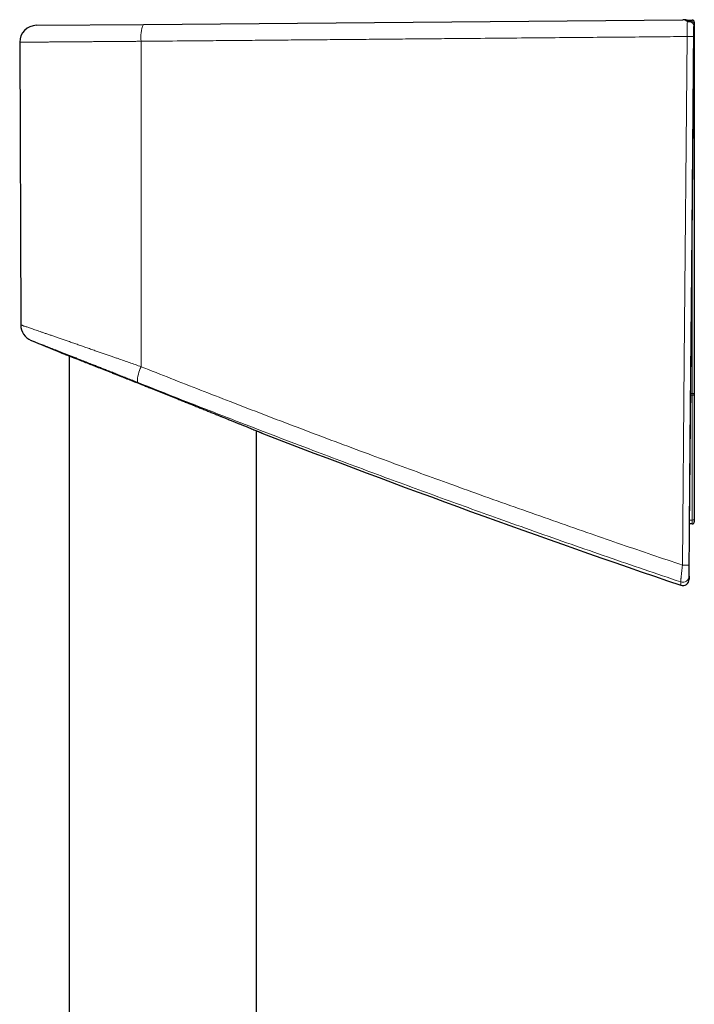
# Model space of a CAD drawing. Header units: millimetres. Extents: x 8 to 778, y 12 to 1829.
# Tile 201 of 256: x 134 to 198, y 1736 to 1829. Entities that reach past the tile are written whole.
import ezdxf

# ---------------------------------------------------------------- set-up
doc = ezdxf.new("R2010")
doc.units = ezdxf.units.MM

msp = doc.modelspace()

# ---------------------------------------------------------------- linework, layer by layer
at = {"color": 7, "linetype": 'Continuous', "lineweight": 30}
for p, q in [((145.544, 1828.621), (196.775, 1829.068)), ((196.775, 1829.068), (196.779, 1829.068)), ((197.189, 1829.017), (197.672, 1829.023)), ((197.875, 1828.823), (197.875, 1826.673)), ((135.372, 1828.532), (145.544, 1828.621)), ((133.786, 1826.926), (133.88, 1800.075)), ((197.875, 1826.673), (197.875, 1826.273)), ((197.875, 1826.273), (197.875, 1793.545)), ((137.654, 1797.451), (137.654, 1797.451)), ((138.475, 1797.13), (138.475, 1504.897)), ((197.875, 1793.545), (197.875, 1793.462)), ((197.875, 1793.462), (197.875, 1781.59)), ((156.275, 1505.028), (156.275, 1790.016)), ((156.799, 1789.802), (156.799, 1789.802)), ((197.675, 1781.173), (197.426, 1781.173)), ((197.875, 1781.59), (197.875, 1781.373)), ((197.382, 1775.903), (197.393, 1777.17))]:
    msp.add_line(p, q, dxfattribs=at)
at = {"color": 8, "linetype": 'Continuous', "lineweight": 0}
for p, q in [((197.663, 1828.823), (197.636, 1828.822)), ((197.875, 1828.823), (197.663, 1828.823)), ((197.663, 1828.803), (197.663, 1828.823)), ((145.315, 1827.015), (145.331, 1796.099)), ((197.875, 1826.673), (197.824, 1826.673)), ((197.675, 1793.545), (197.675, 1809.765)), ((197.675, 1793.407), (197.532, 1793.406)), ((197.533, 1793.544), (197.675, 1793.545)), ((197.675, 1793.407), (197.675, 1793.545)), ((197.675, 1781.535), (197.675, 1793.407)), ((197.429, 1781.535), (197.675, 1781.535))]:
    msp.add_line(p, q, dxfattribs=at)
at = {"color": 7, "linetype": 'Continuous', "lineweight": 30, "flags": 128}
msp.add_lwpolyline([(197.405, 1778.795), (197.423, 1780.832), (197.494, 1788.977), (197.636, 1805.267), (197.836, 1828.263)], dxfattribs=at)
at = {"color": 8, "linetype": 'Continuous', "lineweight": 0, "flags": 128}
for points in [[(196.754, 1777.247), (196.923, 1796.637), (197.193, 1827.467)], [(197.829, 1827.463), (197.66, 1808.073), (197.391, 1777.244)], [(197.675, 1793.407), (197.714, 1793.408), (197.752, 1793.411), (197.786, 1793.416), (197.817, 1793.423), (197.841, 1793.431), (197.86, 1793.441), (197.871, 1793.451), (197.875, 1793.462)], [(197.675, 1781.535), (197.714, 1781.536), (197.752, 1781.539), (197.786, 1781.545), (197.817, 1781.551), (197.841, 1781.56), (197.86, 1781.569), (197.871, 1781.58), (197.875, 1781.59)]]:
    msp.add_lwpolyline(points, dxfattribs=at)
at = {"color": 8, "linetype": 'Continuous', "lineweight": 0}
for centre, radius, start, end in [((198.5, 1828.883), 0.839, 170.40013, 184.09807), ((148.185, 1827.426), 2.899, 155.65546, 188.13964), ((197.715, 1868.879), 41.416, 269.27694, 270.15744), ((197.826, 1817.252), 9.021, 89.69108, 90.04636), ((147.954, 1794.689), 2.978, 151.72361, 181.30059), ((197.725, 1739.421), 54.124, 89.84121, 90.05293), ((197.276, 1818.626), 41.383, 269.27647, 270.15833), ((196.782, 1776.222), 0.6, 251.23748, 359.47075)]:
    msp.add_arc(centre, radius, start, end, dxfattribs=at)
at = {"color": 7, "linetype": 'Continuous', "lineweight": 30}
for centre, radius, start, end in [((197.675, 1828.823), 0.2, 0, 90.7), ((135.386, 1826.932), 1.6, 90.5, 180.20007), ((197.675, 1826.673), 0.2, 317.73372, 0), ((135.48, 1800.081), 1.6, 180.22774, 247.55207), ((518.226, 2722.203), 1000, 247.458223, 247.630637), ((518.226, 2722.203), 1000, 248.812483, 251.238071), ((197.675, 1781.373), 0.2, 270, 0), ((196.782, 1775.908), 0.6, 251.21859, 359.91364)]:
    msp.add_arc(centre, radius, start, end, dxfattribs=at)
at = {"color": 8, "linetype": 'Continuous', "lineweight": 0}
msp.add_ellipse((197.675, 1781.673), major_axis=(0, 0.5), ratio=0.001, start_param=3.141593, end_param=4.433488, dxfattribs=at)
for points, knots in [([(197.216, 1828.895), (197.192, 1828.914), (197.145, 1828.951), (197.072, 1828.994), (196.998, 1829.028), (196.923, 1829.052), (196.848, 1829.066), (196.8, 1829.067), (196.775, 1829.068)], [0, 0, 0, 0, 0.167229, 0.334465, 0.504978, 0.675496, 0.83742, 1, 1, 1, 1]), ([(197.193, 1827.467), (197.193, 1827.526), (197.193, 1827.646), (197.194, 1827.824), (197.196, 1827.997), (197.198, 1828.163), (197.2, 1828.321), (197.203, 1828.468), (197.206, 1828.602), (197.209, 1828.722), (197.212, 1828.821), (197.215, 1828.872), (197.216, 1828.895)], [0, 0, 0, 0, 0.10193, 0.204183, 0.306113, 0.408038, 0.510287, 0.612212, 0.714125, 0.816362, 0.918275, 1, 1, 1, 1]), ([(197.838, 1828.434), (197.838, 1828.418), (197.837, 1828.388), (197.837, 1828.313), (197.836, 1828.214), (197.835, 1828.091), (197.833, 1827.95), (197.832, 1827.796), (197.83, 1827.632), (197.83, 1827.52), (197.829, 1827.463)], [0, 0, 0, 0, 0.116633, 0.233266, 0.361069, 0.488871, 0.616654, 0.744436, 0.872218, 1, 1, 1, 1]), ([(145.315, 1827.015), (145.183, 1827.014), (144.919, 1827.012), (144.525, 1827.009), (144.133, 1827.006), (143.743, 1827.003), (143.355, 1827), (142.97, 1826.997), (142.588, 1826.994), (142.215, 1826.991), (141.853, 1826.988), (141.5, 1826.986), (141.152, 1826.983), (140.734, 1826.98), (140.251, 1826.976), (139.729, 1826.972), (139.239, 1826.968), (138.781, 1826.965), (138.387, 1826.962), (138.053, 1826.959), (137.775, 1826.957), (137.504, 1826.955), (137.183, 1826.952), (136.82, 1826.95), (136.44, 1826.947), (136.093, 1826.944), (135.779, 1826.942), (135.519, 1826.94), (135.305, 1826.938), (135.131, 1826.937), (134.968, 1826.935), (134.781, 1826.934), (134.579, 1826.932), (134.383, 1826.931), (134.219, 1826.93), (134.085, 1826.929), (133.978, 1826.928), (133.897, 1826.927), (133.838, 1826.927), (133.801, 1826.926), (133.785, 1826.926), (133.787, 1826.926), (133.788, 1826.926)], [0, 0, 0, 0, 0.020789, 0.041597, 0.062505, 0.083414, 0.104396, 0.125379, 0.146464, 0.167569, 0.187684, 0.207799, 0.22798, 0.248161, 0.28152, 0.314955, 0.345014, 0.375127, 0.405392, 0.425507, 0.445622, 0.465802, 0.485983, 0.519343, 0.552777, 0.582836, 0.61295, 0.643214, 0.663328, 0.683443, 0.703623, 0.723803, 0.757162, 0.790595, 0.820653, 0.850766, 0.881029, 0.908546, 0.936062, 0.963748, 0.991435, 1, 1, 1, 1]), ([(197.193, 1827.467), (196.34, 1827.459), (194.423, 1827.442), (191.443, 1827.416), (188.251, 1827.389), (185.061, 1827.361), (181.789, 1827.332), (178.436, 1827.303), (175.383, 1827.277), (172.713, 1827.253), (170.425, 1827.234), (168.138, 1827.214), (165.852, 1827.194), (163.567, 1827.174), (161.282, 1827.154), (158.998, 1827.134), (156.714, 1827.114), (154.432, 1827.094), (151.771, 1827.071), (148.731, 1827.045), (146.454, 1827.025), (145.315, 1827.015)], [0, 0, 0, 0, 0.049097, 0.110407, 0.171722, 0.233038, 0.294359, 0.360468, 0.426579, 0.470658, 0.514738, 0.558823, 0.602909, 0.647011, 0.691114, 0.735234, 0.779354, 0.823479, 0.867605, 0.933801, 1, 1, 1, 1]), ([(133.882, 1800.075), (133.882, 1800.075), (133.88, 1800.075), (133.9, 1800.069), (133.94, 1800.055), (134.002, 1800.033), (134.086, 1800.005), (134.191, 1799.969), (134.317, 1799.925), (134.462, 1799.875), (134.626, 1799.819), (134.807, 1799.757), (135.007, 1799.688), (135.227, 1799.613), (135.465, 1799.531), (135.722, 1799.442), (135.997, 1799.347), (136.29, 1799.246), (136.601, 1799.139), (136.929, 1799.026), (137.273, 1798.907), (137.634, 1798.782), (138.011, 1798.652), (138.403, 1798.516), (138.809, 1798.375), (139.225, 1798.231), (139.648, 1798.084), (140.077, 1797.935), (140.518, 1797.782), (140.939, 1797.635), (141.339, 1797.496), (141.714, 1797.365), (142.095, 1797.232), (142.46, 1797.105), (142.808, 1796.983), (143.206, 1796.844), (143.676, 1796.68), (144.222, 1796.488), (144.774, 1796.295), (145.145, 1796.165), (145.331, 1796.099)], [0, 0, 0, 0, 0.012875, 0.039757, 0.066825, 0.093894, 0.121249, 0.148604, 0.176153, 0.203702, 0.230392, 0.257083, 0.283948, 0.310813, 0.337943, 0.365074, 0.39238, 0.419686, 0.447243, 0.4748, 0.502532, 0.530265, 0.558262, 0.586258, 0.61443, 0.642602, 0.669942, 0.697282, 0.724776, 0.752271, 0.774469, 0.796668, 0.818945, 0.841223, 0.859901, 0.87859, 0.908846, 0.939174, 0.969551, 1, 1, 1, 1]), ([(144.977, 1794.621), (144.814, 1794.686), (144.487, 1794.816), (144.001, 1795.009), (143.518, 1795.201), (143.047, 1795.388), (142.588, 1795.571), (142.159, 1795.74), (141.753, 1795.901), (141.37, 1796.052), (140.993, 1796.202), (140.566, 1796.37), (140.096, 1796.555), (139.633, 1796.737), (139.228, 1796.897), (138.876, 1797.035), (138.534, 1797.17), (138.202, 1797.3), (137.881, 1797.426), (137.572, 1797.547), (137.276, 1797.663), (137, 1797.771), (136.743, 1797.871), (136.504, 1797.965), (136.279, 1798.052), (136.069, 1798.135), (135.873, 1798.211), (135.693, 1798.281), (135.529, 1798.345), (135.383, 1798.402), (135.256, 1798.452), (135.146, 1798.494), (135.054, 1798.53), (134.979, 1798.56), (134.922, 1798.582), (134.885, 1798.596), (134.867, 1798.603), (134.868, 1798.603), (134.869, 1798.603)], [0, 0, 0, 0, 0.030462, 0.06097, 0.091572, 0.122223, 0.151468, 0.180756, 0.206584, 0.232412, 0.258362, 0.284312, 0.32174, 0.359265, 0.38678, 0.414335, 0.44212, 0.469906, 0.497865, 0.525824, 0.554031, 0.582286, 0.60882, 0.635395, 0.662205, 0.689014, 0.716001, 0.742987, 0.770225, 0.797511, 0.824155, 0.850844, 0.877794, 0.904744, 0.931888, 0.959031, 0.986449, 1, 1, 1, 1]), ([(145.331, 1796.099), (146.269, 1795.728), (148.143, 1794.985), (150.962, 1793.88), (153.903, 1792.736), (156.968, 1791.556), (160.157, 1790.341), (163.352, 1789.135), (166.434, 1787.984), (169.403, 1786.886), (172.257, 1785.839), (175.237, 1784.757), (178.344, 1783.639), (181.578, 1782.488), (184.817, 1781.347), (187.943, 1780.257), (190.955, 1779.218), (193.852, 1778.227), (195.787, 1777.574), (196.754, 1777.247)], [0, 0, 0, 0, 0.055469, 0.110938, 0.166407, 0.228835, 0.291265, 0.353695, 0.416124, 0.4716, 0.527077, 0.582553, 0.645123, 0.707694, 0.770265, 0.832835, 0.888556, 0.944278, 1, 1, 1, 1]), ([(196.589, 1775.654), (195.429, 1776.046), (193.11, 1776.832), (189.637, 1778.026), (186.169, 1779.23), (182.708, 1780.447), (179.443, 1781.606), (176.375, 1782.708), (173.502, 1783.749), (170.635, 1784.798), (167.773, 1785.854), (164.918, 1786.917), (161.871, 1788.062), (158.634, 1789.291), (155.208, 1790.606), (151.79, 1791.932), (148.379, 1793.269), (146.111, 1794.17), (144.977, 1794.621)], [0, 0, 0, 0, 0.0665676, 0.1331373, 0.1997079, 0.2662777, 0.3328453, 0.3883578, 0.4438707, 0.4993833, 0.5548185, 0.6102541, 0.6656894, 0.7325501, 0.7994129, 0.8662764, 0.9331393, 1, 1, 1, 1]), ([(196.589, 1775.654), (196.588, 1775.659), (196.587, 1775.668), (196.588, 1775.704), (196.59, 1775.743), (196.594, 1775.793), (196.599, 1775.855), (196.605, 1775.927), (196.613, 1776.01), (196.623, 1776.103), (196.633, 1776.206), (196.645, 1776.317), (196.658, 1776.436), (196.673, 1776.563), (196.688, 1776.694), (196.703, 1776.828), (196.719, 1776.964), (196.736, 1777.104), (196.748, 1777.199), (196.754, 1777.247)], [0, 0, 0, 0, 0.086975, 0.140718, 0.194461, 0.249785, 0.305109, 0.361338, 0.417567, 0.47557, 0.533573, 0.591272, 0.648972, 0.70851, 0.768049, 0.825181, 0.882313, 0.941156, 1, 1, 1, 1]), ([(197.391, 1777.244), (197.39, 1777.184), (197.389, 1777.063), (197.388, 1776.887), (197.386, 1776.719), (197.385, 1776.571), (197.384, 1776.442), (197.383, 1776.342), (197.383, 1776.27), (197.382, 1776.227), (197.382, 1776.22), (197.382, 1776.216)], [0, 0, 0, 0, 0.1160434, 0.2353675, 0.3514429, 0.4711252, 0.5829852, 0.6984421, 0.804593, 0.9140397, 1, 1, 1, 1]), ([(196.589, 1775.34), (196.589, 1775.341), (196.589, 1775.343), (196.589, 1775.372), (196.589, 1775.434), (196.589, 1775.525), (196.589, 1775.611), (196.589, 1775.654)], [0, 0, 0, 0, 0.125268, 0.343923, 0.562578, 0.781289, 1, 1, 1, 1])]:
    msp.add_open_spline(points, degree=3, knots=knots, dxfattribs=at)
at = {"color": 7, "linetype": 'Continuous', "lineweight": 30}
for points, knots in [([(197.618, 1828.835), (197.607, 1828.842), (197.565, 1828.869), (197.49, 1828.907), (197.392, 1828.951), (197.291, 1828.988), (197.186, 1829.019), (197.077, 1829.043), (196.967, 1829.059), (196.871, 1829.067), (196.812, 1829.067), (196.79, 1829.067)], [0, 0, 0, 0, 0.045145, 0.164284, 0.285023, 0.407988, 0.53543, 0.664327, 0.793111, 0.922032, 1, 1, 1, 1]), ([(197.216, 1828.895), (197.218, 1828.896), (197.25, 1828.902), (197.311, 1828.91), (197.401, 1828.909), (197.492, 1828.893), (197.578, 1828.861), (197.655, 1828.815), (197.719, 1828.757), (197.772, 1828.688), (197.809, 1828.61), (197.834, 1828.525), (197.836, 1828.464), (197.838, 1828.434)], [0, 0, 0, 0, 0.007748, 0.09964, 0.193485, 0.296452, 0.402263, 0.502239, 0.604927, 0.702301, 0.802328, 0.899731, 1, 1, 1, 1]), ([(197.836, 1828.263), (197.836, 1828.286), (197.837, 1828.335), (197.837, 1828.392), (197.838, 1828.424), (197.838, 1828.434)], [0, 0, 0, 0, 0.405877, 0.822432, 1, 1, 1, 1]), ([(137.65, 1797.453), (137.649, 1797.453), (137.648, 1797.454), (137.663, 1797.448), (137.694, 1797.436), (137.741, 1797.418), (137.801, 1797.394), (137.875, 1797.365), (137.963, 1797.331), (138.066, 1797.29), (138.182, 1797.245), (138.314, 1797.193), (138.459, 1797.136), (138.613, 1797.076), (138.774, 1797.013), (138.94, 1796.948), (139.116, 1796.879), (139.242, 1796.83), (139.305, 1796.805)], [0, 0, 0, 0, 0.031787, 0.099478, 0.167693, 0.235907, 0.300339, 0.364771, 0.429645, 0.49452, 0.560301, 0.626081, 0.692316, 0.758551, 0.818706, 0.878945, 0.939432, 1, 1, 1, 1]), ([(139.305, 1796.805), (139.383, 1796.774), (139.538, 1796.713), (139.788, 1796.615), (140.051, 1796.512), (140.322, 1796.406), (140.599, 1796.297), (140.881, 1796.185), (141.174, 1796.07), (141.477, 1795.951), (141.79, 1795.827), (142.113, 1795.7), (142.444, 1795.569), (142.787, 1795.433), (143.111, 1795.305), (143.416, 1795.184), (143.695, 1795.074), (143.977, 1794.962), (144.263, 1794.849), (144.553, 1794.733), (144.846, 1794.617), (145.142, 1794.499), (145.474, 1794.367), (145.846, 1794.219), (146.223, 1794.069), (146.571, 1793.93), (146.887, 1793.804), (147.203, 1793.678), (147.52, 1793.551), (147.839, 1793.423), (148.158, 1793.296), (148.477, 1793.168), (148.832, 1793.026), (149.219, 1792.87), (149.638, 1792.702), (150.051, 1792.536), (150.462, 1792.371), (150.869, 1792.207), (151.272, 1792.044), (151.671, 1791.884), (152.063, 1791.725), (152.408, 1791.586), (152.709, 1791.464), (153.026, 1791.336), (153.39, 1791.188), (153.769, 1791.035), (154.108, 1790.897), (154.41, 1790.775), (154.699, 1790.658), (154.943, 1790.558), (155.147, 1790.475), (155.353, 1790.392), (155.582, 1790.298), (155.824, 1790.2), (156.044, 1790.11), (156.213, 1790.041), (156.341, 1789.989), (156.441, 1789.948), (156.535, 1789.91), (156.619, 1789.876), (156.688, 1789.847), (156.742, 1789.825), (156.78, 1789.81), (156.802, 1789.801), (156.804, 1789.8), (156.804, 1789.8)], [0, 0, 0, 0, 0.0163471, 0.0327249, 0.0491943, 0.065694, 0.0813362, 0.0969785, 0.1127199, 0.1284615, 0.1444022, 0.1603431, 0.1763822, 0.1924213, 0.2090662, 0.2216486, 0.234231, 0.2468585, 0.259486, 0.2722505, 0.2850151, 0.2978252, 0.3106353, 0.3278487, 0.3454521, 0.3587646, 0.3720772, 0.3854399, 0.3988026, 0.4123202, 0.4258378, 0.439408, 0.4529781, 0.4712245, 0.4892348, 0.5072766, 0.5254688, 0.5436942, 0.5621614, 0.5806641, 0.5993274, 0.6180286, 0.6311697, 0.6443244, 0.6664238, 0.6885907, 0.7066012, 0.7246499, 0.7428704, 0.7611322, 0.7733961, 0.7856729, 0.8063011, 0.8269938, 0.8480385, 0.8691547, 0.8819374, 0.8947365, 0.909946, 0.9251554, 0.9404799, 0.9558044, 0.9713712, 0.986938, 1, 1, 1, 1]), ([(197.393, 1777.422), (197.393, 1777.429), (197.393, 1777.442), (197.394, 1777.535), (197.395, 1777.67), (197.397, 1777.846), (197.398, 1778.053), (197.4, 1778.285), (197.403, 1778.535), (197.404, 1778.709), (197.405, 1778.795)], [0, 0, 0, 0, 0.126974, 0.251467, 0.375513, 0.499933, 0.624761, 0.749711, 0.87464, 1, 1, 1, 1]), ([(197.393, 1777.17), (197.393, 1777.18), (197.393, 1777.201), (197.393, 1777.348), (197.393, 1777.422)], [0, 0, 0, 0, 0.50015, 1, 1, 1, 1]), ([(197.382, 1776.216), (197.382, 1776.173), (197.382, 1776.088), (197.382, 1775.997), (197.382, 1775.935), (197.382, 1775.906), (197.382, 1775.904), (197.382, 1775.903)], [0, 0, 0, 0, 0.218648, 0.437311, 0.656015, 0.874732, 1, 1, 1, 1])]:
    msp.add_open_spline(points, degree=3, knots=knots, dxfattribs=at)

doc.saveas('drawing.dxf')
